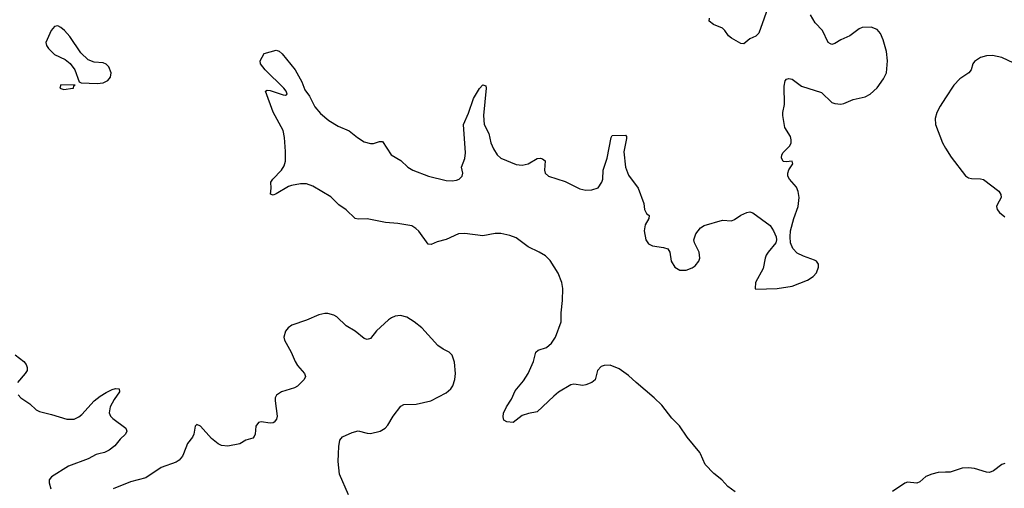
# Model space of a CAD drawing. Header units: inches. Extents: x 1308439 to 1441336, y 959892 to 1036309.
# Tile 109 of 167: x 1393900 to 1400387, y 979774 to 982860. Entities that reach past the tile are written whole.
import ezdxf

# ---------------------------------------------------------------- set-up
doc = ezdxf.new("R2010")
doc.units = ezdxf.units.IN
doc.header["$MEASUREMENT"] = 0
for name, color, linetype in [('B3997', 7, 'Continuous'), ('B3998', 7, 'Continuous'), ('B4907', 7, 'Continuous'), ('B4908', 7, 'Continuous')]:
    doc.layers.add(name, color=color, linetype=linetype)

msp = doc.modelspace()

# ---------------------------------------------------------------- linework, layer by layer
at = {"layer": 'B3997', "color": 6}
for points, elevation in [([(1394420.9, 980000), (1394404.4, 979995.6), (1394350, 979967.8), (1394220.7, 979919.3), (1394110, 979848.7), (1394094.4, 979830), (1394094, 979810), (1394105.7, 979770)], 2900), ([(1394978.5, 980000), (1394973.2, 979986.8), (1394950, 979958.4), (1394930, 979946.7), (1394831.6, 979910), (1394730, 979843.2), (1394630, 979816.9), (1394514.6, 979770)], 3000), ([(1396065.7, 979730), (1396006.5, 979866.5), (1395997.6, 979950), (1395999.6, 980000)], 3000), ([(1398612.7, 979750), (1398565.7, 979785.7), (1398526.7, 979830), (1398472.1, 979872.1), (1398416.8, 979930), (1398384.6, 980000)], 2900), ([(1400000, 979879.6), (1399950, 979877.4), (1399910, 979868), (1399869.2, 979850.8), (1399830, 979817.5), (1399810, 979808.5), (1399750, 979813.8), (1399732.2, 979807.8), (1399650, 979753.5)], 2900)]:
    msp.add_lwpolyline(points, dxfattribs=dict(at, elevation=elevation))
at = {"layer": 'B3998', "color": 6}
for points, elevation in [([(1398839.6, 982970), (1398768.9, 982771.1), (1398750, 982751.3), (1398710, 982733.3), (1398670, 982701.4), (1398650, 982703.6), (1398590, 982738.4), (1398570, 982753.4), (1398546, 982790), (1398530, 982805.3), (1398470, 982827.5), (1398441.8, 982850), (1398445.5, 982870)], 2900), ([(1398384.6, 980000), (1398379.9, 980010), (1398297.7, 980110), (1398245.9, 980185.9), (1398196.8, 980236.8), (1398130, 980322.3), (1398080.8, 980370), (1397960.4, 980470), (1397910, 980517.7), (1397850, 980560.7), (1397790, 980584.3), (1397750, 980583.8), (1397730, 980575.5), (1397707.6, 980550), (1397691.1, 980488.9), (1397670.1, 980469.9), (1397630, 980454.4), (1397610, 980451.8), (1397550, 980459), (1397530, 980455.2), (1397450, 980406.5), (1397418.1, 980381.9), (1397310, 980276.8), (1397252.7, 980267.3), (1397210, 980253.1), (1397150, 980206.9), (1397110, 980211.1), (1397090, 980223.6), (1397085.2, 980245.2), (1397088.3, 980268.3), (1397105.9, 980310), (1397139.3, 980360.7), (1397164, 980416), (1397218.9, 980481.1), (1397250, 980530.1), (1397285.5, 980610), (1397299.9, 980670), (1397316.7, 980683.3), (1397370, 980701.1), (1397404, 980730), (1397429.9, 980770.1), (1397468.1, 980870), (1397468.1, 980930), (1397477, 981010), (1397477.3, 981090), (1397471, 981130), (1397448.1, 981190), (1397394.9, 981274.9), (1397364.2, 981304.2), (1397321.6, 981330), (1397250, 981363.7), (1397170, 981423.6), (1397130, 981438.7), (1397070, 981452.8), (1397031.7, 981451.7), (1396950, 981437.5), (1396831.4, 981451.4), (1396790, 981449.9), (1396710, 981412.8), (1396650, 981398.3), (1396610, 981379.9), (1396590, 981381.4), (1396530, 981466.7), (1396510, 981485.9), (1396482.2, 981502.2), (1396390, 981518.2), (1396310, 981525.1), (1396190, 981547.7), (1396130, 981545.7), (1396110, 981550.4), (1396050, 981607.8), (1396001.7, 981641.7), (1395950, 981693.7), (1395830, 981764), (1395790, 981778.3), (1395750, 981778.1), (1395690, 981768.3), (1395670, 981761.8), (1395590, 981713.5), (1395570, 981705.6), (1395551.6, 981711.6), (1395556.5, 981750), (1395553.7, 981790), (1395566.6, 981810), (1395624.7, 981870), (1395643.1, 981896.9), (1395650.7, 981929.3), (1395651.7, 981991.7), (1395643.7, 982083.7), (1395634.6, 982130), (1395570, 982251), (1395518.4, 982390), (1395530, 982396.1), (1395550, 982393.7), (1395634.7, 982365.3), (1395650, 982363.5), (1395661.3, 982370), (1395655.3, 982390), (1395640.8, 982410), (1395517.7, 982530), (1395486.6, 982570), (1395483.7, 982590), (1395510, 982638), (1395590, 982659.1), (1395610, 982653), (1395630, 982636.4), (1395714, 982530), (1395758, 982450), (1395778.3, 982398.3), (1395810, 982357.3), (1395845.2, 982285.2), (1395882.1, 982242.1), (1395936.3, 982196.3), (1395998.9, 982158.9), (1396070, 982127.5), (1396124.5, 982084.5), (1396170, 982056.4), (1396210, 982045), (1396230, 982044.4), (1396270, 982058.2), (1396290, 982058.3), (1396348.1, 981970), (1396410, 981931.9), (1396456.9, 981890), (1396489.6, 981869.6), (1396592.7, 981830), (1396710, 981801.9), (1396750, 981798.8), (1396776.7, 981803.3), (1396794.5, 981810), (1396814.1, 981830), (1396819.3, 981850), (1396810.6, 981890), (1396833, 981947), (1396836.9, 981983.1), (1396824.1, 982170), (1396855.8, 982244.2), (1396890, 982341.7), (1396930, 982407), (1396950.4, 982430.4), (1396970, 982424), (1396974, 982410), (1396955.7, 982230), (1396960.6, 982170), (1396990.1, 982110), (1397004.6, 982050), (1397020.7, 982010), (1397046.4, 981970), (1397070, 981947.6), (1397170, 981907.2), (1397210, 981901.5), (1397250, 981911.9), (1397310, 981946.2), (1397330, 981949.2), (1397344.3, 981944.3), (1397360.8, 981930), (1397357.5, 981870), (1397362.3, 981850), (1397383.6, 981830), (1397494.1, 981794), (1397590, 981745.4), (1397630, 981738.2), (1397670, 981740.6), (1397710, 981753.4), (1397734.9, 981790), (1397741.2, 981810), (1397744.6, 981870), (1397771, 981949), (1397796.4, 982083.6), (1397803.5, 982096.5), (1397890, 982098.9), (1397897.8, 982090), (1397897.2, 982077.2), (1397879.4, 981990), (1397890, 981888.2), (1397910, 981836.2), (1397974.3, 981750), (1398011, 981650), (1398015.2, 981610), (1398030, 981584.4), (1398046, 981570), (1398044.9, 981550), (1398019.7, 981510), (1398014, 981470), (1398023.9, 981410), (1398043.2, 981383.2), (1398070, 981371.3), (1398140.9, 981360.9), (1398170.2, 981350.2), (1398182.3, 981330), (1398191.6, 981270), (1398215.3, 981230), (1398250, 981210.3), (1398290, 981211.3), (1398330, 981226.9), (1398350, 981240.2), (1398374.6, 981270), (1398380.3, 981290), (1398376.8, 981330), (1398346, 981390), (1398340.9, 981410), (1398354, 981450), (1398384.1, 981490), (1398410, 981503.9), (1398530, 981539), (1398590, 981535.8), (1398610, 981544), (1398650, 981571.9), (1398690, 981590.2), (1398710, 981593.8), (1398729.3, 981589.3), (1398844.6, 981504.6), (1398867.2, 981470), (1398883.7, 981430), (1398886.7, 981410), (1398882.4, 981390), (1398830.5, 981330), (1398818.4, 981310), (1398810.4, 981289.6), (1398798, 981222), (1398746.8, 981130), (1398744.7, 981090), (1398750, 981084.7), (1398890, 981090.6), (1398990, 981104.2), (1399090, 981144.9), (1399127.3, 981170), (1399150, 981194), (1399163, 981230), (1399163.6, 981250), (1399149.7, 981269.7), (1399136.6, 981276.6), (1399062.9, 981302.9), (1399022.7, 981322.7), (1398992.8, 981352.8), (1398979.1, 981390), (1398976, 981430), (1398979.1, 981470), (1398999.3, 981550), (1399028.9, 981630), (1399034.2, 981690), (1399029, 981729), (1399017.3, 981757.3), (1398970.7, 981810.7), (1398961, 981830), (1398961.4, 981850), (1398968.2, 981871.8), (1398992.4, 981910), (1398990, 981928), (1398950, 981924.4), (1398930, 981927.3), (1398918, 981950), (1398921.4, 981970), (1398930, 981986.4), (1398974, 982030), (1398981.7, 982050), (1398983.1, 982070), (1398977.7, 982090), (1398940.9, 982150), (1398927.9, 982230), (1398926.8, 982250), (1398937.7, 982302.3), (1398937.1, 982422.9), (1398942.6, 982457.4), (1398951.1, 982468.9), (1398967.2, 982472.7), (1398990, 982468.1), (1399050, 982423.2), (1399181.3, 982381.3), (1399250, 982315.3), (1399270, 982307.2), (1399310, 982304.6), (1399330, 982307.6), (1399390, 982335.6), (1399470, 982351.5), (1399503.5, 982370), (1399550, 982411.8), (1399590.8, 982470), (1399609.8, 982510), (1399616.5, 982590), (1399611.1, 982650), (1399588.4, 982728.4), (1399570, 982768.2), (1399550, 982794.8), (1399510, 982810.7), (1399450, 982808), (1399430, 982799.8), (1399370, 982752.9), (1399310, 982727.8), (1399270, 982703.9), (1399250, 982697.3), (1399240.6, 982700.6), (1399226.6, 982710), (1399190, 982789.1), (1399140.4, 982840.4), (1399110, 982892.5)], 2900), ([(1400000, 982346.5), (1399963.5, 982290), (1399942.8, 982250), (1399931.3, 982210), (1399933.5, 982170), (1399978.5, 982050), (1400000, 982014.4)], 2900), ([(1395999.6, 980000), (1396001.5, 980050), (1396009.5, 980090.5), (1396027.4, 980112.6), (1396090, 980142.3), (1396130, 980151.9), (1396190, 980136.2), (1396210, 980135.5), (1396275.6, 980150), (1396307.4, 980170), (1396325.4, 980190), (1396359.3, 980250), (1396410, 980314), (1396430, 980325), (1396512.4, 980327.6), (1396609.4, 980350.6), (1396710, 980401.8), (1396740.3, 980430), (1396753.4, 980450), (1396766.4, 980490), (1396772, 980530), (1396764.2, 980604.3), (1396749.9, 980649.9), (1396730, 980671.1), (1396690, 980690.9), (1396655.3, 980715.3), (1396550, 980829.8), (1396499.1, 980870), (1396450, 980900.7), (1396408.2, 980911.8), (1396372.9, 980907.1), (1396350, 980896.8), (1396330, 980883.9), (1396250, 980811.3), (1396210, 980760.8), (1396190, 980754.3), (1396170, 980760.5), (1396110, 980808.5), (1396050, 980845), (1395990, 980903.7), (1395970, 980913.8), (1395930, 980924.2), (1395910, 980924.8), (1395870, 980916.5), (1395790, 980880.9), (1395692, 980848), (1395668.9, 980831.1), (1395650.9, 980809.1), (1395639.2, 980770), (1395643.5, 980750), (1395688.1, 980670), (1395714, 980610), (1395730, 980583.9), (1395775.6, 980530), (1395781.8, 980510), (1395774.7, 980490), (1395730, 980447.3), (1395710, 980436.2), (1395624.9, 980410), (1395592.6, 980387.4), (1395583.9, 980370), (1395583.2, 980350), (1395595, 980250), (1395591.1, 980228.9), (1395577.3, 980210), (1395570, 980204.8), (1395550, 980202.7), (1395490, 980211.4), (1395473.6, 980206.4), (1395455.8, 980184.2), (1395450.2, 980129.8), (1395444.6, 980115.4), (1395434.7, 980105.3), (1395390, 980090.8), (1395350, 980067.5), (1395270, 980051.2), (1395230, 980055.4), (1395206.9, 980066.9), (1395163.1, 980103.1), (1395090, 980184), (1395065.7, 980194.3), (1395056.1, 980183.9), (1395047.5, 980130), (1395038.4, 980110), (1395006.3, 980070), (1394978.5, 980000)], 3000), ([(1393870, 980652.5), (1393926.8, 980610), (1393942.8, 980590), (1393949.6, 980570), (1393948.5, 980550), (1393936.6, 980530), (1393885.4, 980470)], 2900), ([(1393889.5, 980390), (1393906.3, 980370), (1393965.9, 980330), (1394007.8, 980290), (1394030, 980278.8), (1394110, 980260.3), (1394210, 980228.7), (1394257.8, 980230), (1394290, 980244.1), (1394310, 980259.6), (1394390, 980350), (1394430, 980380.8), (1394470, 980405.8), (1394510, 980424), (1394531.3, 980431.3), (1394554.6, 980430), (1394556.6, 980410), (1394521.5, 980358.5), (1394495.5, 980310), (1394489.7, 980270), (1394497.9, 980250), (1394513.9, 980233.9), (1394598, 980170), (1394606.2, 980150), (1394597.1, 980130), (1394562.2, 980097.8), (1394526.2, 980053.8), (1394490, 980024.9), (1394458.5, 980010), (1394420.9, 980000)], 2900)]:
    msp.add_lwpolyline(points, dxfattribs=dict(at, elevation=elevation))
at = {"layer": 'B3998', "color": 6, "elevation": 3000}
for points in [[(1394150, 982818.9), (1394130, 982815.3), (1394107, 982790), (1394071.4, 982710), (1394076.2, 982690), (1394090.1, 982670), (1394130, 982631.3), (1394198.5, 982598.5), (1394231.8, 982571.8), (1394262.4, 982530), (1394290.5, 982450.5), (1394303.8, 982443.8), (1394410, 982439.6), (1394450, 982444.4), (1394480.4, 982459.6), (1394498.6, 982481.4), (1394502.4, 982510), (1394487.3, 982550), (1394470, 982567.3), (1394450, 982575.8), (1394390, 982581.5), (1394350, 982596.5), (1394302.3, 982642.3), (1394231.1, 982750), (1394195.2, 982790), (1394170, 982809.8)], [(1394170, 982431.5), (1394164, 982410), (1394190, 982400.5), (1394250, 982408.2), (1394254, 982410), (1394256.4, 982423.6), (1394266, 982430)]]:
    msp.add_lwpolyline(points, close=True, dxfattribs=at)
at = {"layer": 'B4907', "color": 6, "elevation": 2900}
msp.add_lwpolyline([(1400390, 979938.4), (1400370, 979931.6), (1400314.6, 979890), (1400290, 979879.2), (1400270, 979879.3), (1400190, 979903.8), (1400150, 979907.9), (1400110, 979905.6), (1400030, 979880.9), (1400000, 979879.6)], dxfattribs=at)
at = {"layer": 'B4908', "color": 6, "elevation": 2900}
for points in [[(1400450, 982573.1), (1400370, 982610.5), (1400310, 982624.1), (1400270, 982622.9), (1400230, 982611.6), (1400190, 982584.8), (1400179.3, 982570), (1400167.7, 982530), (1400153.8, 982510), (1400094.2, 982470), (1400053.8, 982430), (1400000, 982346.5)], [(1400000, 982014.4), (1400035.6, 981955.6), (1400131.4, 981831.4), (1400150, 981819.5), (1400170, 981814.3), (1400230, 981813.2), (1400250, 981807.9), (1400350.4, 981730), (1400364.4, 981710), (1400366, 981690), (1400338.7, 981641.3), (1400334.9, 981630), (1400339.3, 981610), (1400355.5, 981590), (1400390, 981561.6)]]:
    msp.add_lwpolyline(points, dxfattribs=at)

doc.saveas('drawing.dxf')
